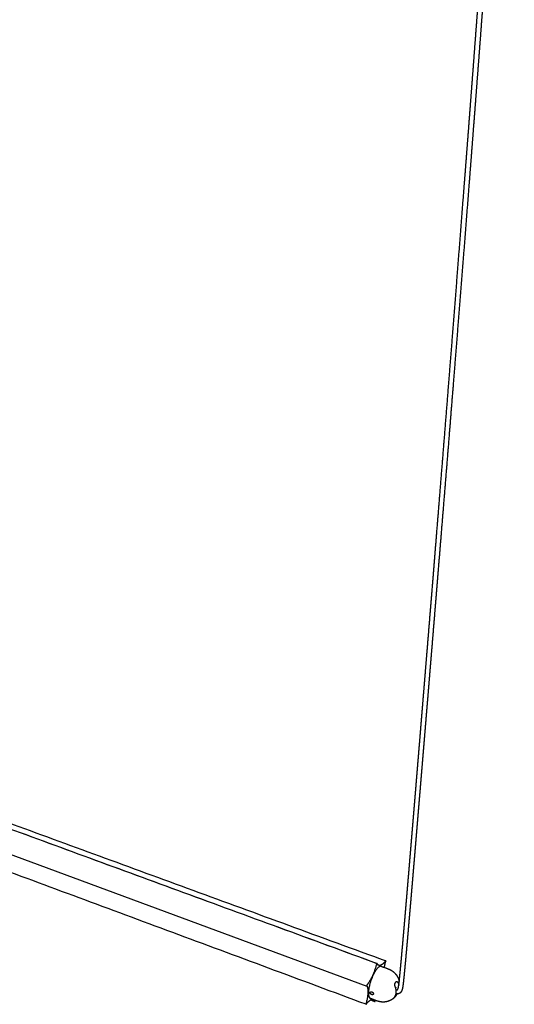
# Model space of a CAD drawing. Header units: millimetres. Extents: x 3513 to 4746, y 1100 to 3108.
# Tile 8 of 10: x 4575 to 4726, y 2511 to 2810. Entities that reach past the tile are written whole.
import ezdxf

# ---------------------------------------------------------------- set-up
doc = ezdxf.new("R2010")
doc.units = ezdxf.units.MM
doc.layers.add('Layer 01', color=7, linetype='Continuous')
doc.layers.add('Make2D$Visible$Curvas', color=7, linetype='Continuous')

msp = doc.modelspace()

# ---------------------------------------------------------------- linework, layer by layer
at = {"layer": 'Layer 01'}
msp.add_line((4458.6, 2598.6), (4680.8, 2516.62), dxfattribs=at)
at = {"layer": 'Make2D$Visible$Curvas', "color": 7, "lineweight": -3}
for points, weights, degree, knots in [([(4690.11, 2515.57), (4690.11, 2515.57), (4690.11, 2515.57), (4690.11, 2515.58), (4690.11, 2515.58), (4690.12, 2515.59), (4690.12, 2515.59), (4690.13, 2515.6), (4690.13, 2515.61), (4690.14, 2515.62), (4690.14, 2515.62), (4690.15, 2515.63), (4690.15, 2515.64), (4690.16, 2515.65), (4690.16, 2515.66), (4690.17, 2515.67), (4690.18, 2515.69), (4690.18, 2515.7), (4690.19, 2515.71), (4690.19, 2515.72), (4690.2, 2515.74), (4690.21, 2515.75), (4690.21, 2515.76), (4690.22, 2515.78), (4690.22, 2515.79), (4690.23, 2515.81), (4690.24, 2515.83), (4690.24, 2515.84), (4690.25, 2515.85), (4690.25, 2515.86), (4690.25, 2515.87), (4690.26, 2515.88), (4690.26, 2515.89), (4690.26, 2515.89), (4690.27, 2515.9), (4690.27, 2515.91), (4690.27, 2515.92), (4690.28, 2515.93), (4690.28, 2515.93), (4690.28, 2515.94), (4690.28, 2515.95), (4690.29, 2515.96), (4690.29, 2515.97), (4690.29, 2515.98), (4690.3, 2515.98), (4690.3, 2515.99), (4690.3, 2516.02), (4690.31, 2516.04), (4690.32, 2516.06), (4690.32, 2516.08), (4690.32, 2516.09), (4690.33, 2516.11), (4690.33, 2516.12), (4690.33, 2516.14), (4690.34, 2516.16), (4690.34, 2516.18), (4690.35, 2516.2), (4690.35, 2516.22), (4690.36, 2516.24), (4690.36, 2516.26), (4690.36, 2516.28), (4690.37, 2516.31), (4690.37, 2516.33), (4690.38, 2516.36), (4690.38, 2516.39), (4690.39, 2516.42), (4690.39, 2516.45), (4690.4, 2516.48), (4690.4, 2516.51), (4690.41, 2516.55), (4690.41, 2516.58), (4690.42, 2516.62), (4690.42, 2516.66), (4690.43, 2516.7), (4690.44, 2516.74), (4690.44, 2516.78), (4690.45, 2516.83), (4690.46, 2516.87), (4690.46, 2516.92), (4690.47, 2516.97), (4690.47, 2517.01), (4690.48, 2517.06), (4690.49, 2517.12), (4690.5, 2517.17), (4690.5, 2517.23), (4690.51, 2517.29), (4690.52, 2517.35), (4690.52, 2517.41), (4690.53, 2517.47), (4690.54, 2517.54), (4690.55, 2517.6), (4690.56, 2517.67), (4690.56, 2517.74), (4690.57, 2517.81), (4690.58, 2517.89), (4690.59, 2517.96), (4690.6, 2518.04), (4690.62, 2518.21), (4690.64, 2518.38), (4690.65, 2518.55), (4690.67, 2518.74), (4690.7, 2518.94), (4690.72, 2519.14), (4690.74, 2519.36), (4690.76, 2519.58), (4690.78, 2519.81), (4690.81, 2520.06), (4690.83, 2520.32), (4690.86, 2520.57), (4690.89, 2520.85), (4690.91, 2521.14), (4690.94, 2521.43), (4690.97, 2521.75), (4691, 2522.07), (4691.03, 2522.39), (4691.07, 2522.74), (4691.1, 2523.1), (4691.13, 2523.46), (4691.17, 2523.85), (4691.21, 2524.24), (4691.24, 2524.64), (4691.28, 2525.07), (4691.32, 2525.51), (4691.36, 2525.94), (4691.4, 2526.42), (4691.44, 2526.9), (4691.49, 2527.38), (4691.53, 2527.9), (4691.58, 2528.42), (4691.63, 2528.94), (4691.68, 2529.51), (4691.73, 2530.08), (4691.78, 2530.65), (4691.83, 2531.27), (4691.88, 2531.89), (4691.94, 2532.51), (4692, 2533.18), (4692.05, 2533.85), (4692.11, 2534.52), (4692.17, 2535.24), (4692.24, 2535.96), (4692.3, 2536.69), (4692.37, 2537.47), (4692.43, 2538.25), (4692.5, 2539.03), (4692.57, 2539.87), (4692.64, 2540.71), (4692.71, 2541.55), (4692.79, 2542.45), (4692.87, 2543.35), (4692.94, 2544.25), (4693.02, 2545.21), (4693.1, 2546.18), (4693.19, 2547.14), (4693.27, 2548.17), (4693.36, 2549.2), (4693.45, 2550.23), (4693.54, 2551.33), (4693.63, 2552.43), (4693.72, 2553.53), (4693.82, 2554.7), (4693.92, 2555.87), (4694.02, 2557.04), (4694.12, 2558.28), (4694.22, 2559.52), (4694.33, 2560.77), (4694.44, 2562.09), (4694.55, 2563.41), (4694.66, 2564.74), (4694.77, 2566.13), (4694.89, 2567.54), (4695.01, 2568.94), (4695.13, 2570.42), (4695.25, 2571.91), (4695.38, 2573.39), (4695.51, 2574.96), (4695.64, 2576.53), (4695.77, 2578.1), (4695.9, 2579.76), (4696.04, 2581.42), (4696.18, 2583.08), (4696.32, 2584.83), (4696.47, 2586.58), (4696.61, 2588.34), (4696.77, 2590.18), (4696.92, 2592.03), (4697.07, 2593.88), (4697.23, 2595.83), (4697.39, 2597.77), (4697.55, 2599.72), (4697.72, 2601.73), (4697.88, 2603.73), (4698.05, 2605.74), (4698.22, 2607.82), (4698.39, 2609.91), (4698.56, 2611.99), (4698.74, 2614.16), (4698.92, 2616.34), (4699.1, 2618.52), (4699.28, 2620.79), (4699.47, 2623.06), (4699.65, 2625.33), (4699.85, 2627.69), (4700.04, 2630.05), (4700.23, 2632.41), (4700.64, 2637.38), (4701.05, 2642.36), (4701.45, 2647.37), (4701.88, 2652.67), (4702.31, 2658), (4702.75, 2663.35), (4703.2, 2668.97), (4703.66, 2674.62), (4704.11, 2680.3), (4705.08, 2692.37), (4706.05, 2704.57), (4707.03, 2716.9), (4707.54, 2723.38), (4708.05, 2729.9), (4708.56, 2736.45), (4709.09, 2743.18), (4709.61, 2749.95), (4710.14, 2756.75), (4710.68, 2763.71), (4711.22, 2770.7), (4711.76, 2777.74), (4712.03, 2781.31), (4712.3, 2784.88), (4712.58, 2788.47), (4712.85, 2792.08), (4713.13, 2795.71), (4713.4, 2799.35), (4713.68, 2803.01), (4713.95, 2806.68), (4714.23, 2810.36), (4714.51, 2814.06), (4714.79, 2817.77), (4715.06, 2821.5), (4715.34, 2825.24), (4715.62, 2828.99), (4715.9, 2832.75), (4716.18, 2836.53), (4716.46, 2840.31), (4716.74, 2844.11), (4717.02, 2847.92), (4717.3, 2851.74), (4717.57, 2855.57), (4717.85, 2859.4), (4718.13, 2863.25), (4718.41, 2867.1), (4718.69, 2870.96), (4718.97, 2874.83), (4719.24, 2878.71), (4719.52, 2882.59), (4719.8, 2886.48), (4720.07, 2890.38), (4720.35, 2894.27), (4720.62, 2898.17), (4720.9, 2902.09), (4721.17, 2905.99), (4721.44, 2909.91), (4721.72, 2913.83), (4721.99, 2917.74), (4722.26, 2921.66), (4722.52, 2925.6), (4722.79, 2929.51), (4723.06, 2933.43), (4723.32, 2937.37), (4723.56, 2940.82), (4723.79, 2944.29), (4724.02, 2947.76)], [3323.19526252, 3323.1813677, 3323.16669317, 3323.15121827, 3323.11286602, 3323.07591145, 3323.03896129, 3323.00059519, 3322.96252667, 3322.92547741, 3322.88619017, 3322.84764205, 3322.80989789, 3322.77028505, 3322.73115374, 3322.69304076, 3322.65297505, 3322.61378223, 3322.57521801, 3322.53465324, 3322.4949076, 3322.45567478, 3322.41450095, 3322.37353483, 3322.33368625, 3322.29171227, 3322.25058314, 3322.20982478, 3322.18876521, 3322.1679233, 3322.14724831, 3322.12677482, 3322.10493116, 3322.08356488, 3322.06188276, 3322.04041136, 3322.01761342, 3321.99451149, 3321.97126974, 3321.94771611, 3321.92294205, 3321.89815041, 3321.87345064, 3321.84681224, 3321.82066485, 3321.79468211, 3321.7332838, 3321.67557256, 3321.61810231, 3321.58423927, 3321.55003961, 3321.51737205, 3321.48023534, 3321.44450899, 3321.40864212, 3321.36846909, 3321.32830564, 3321.28921218, 3321.24497271, 3321.20104825, 3321.15794503, 3321.10967375, 3321.0619297, 3321.01470845, 3320.9619211, 3320.90966179, 3320.85784037, 3320.8003133, 3320.74322685, 3320.68655411, 3320.62374149, 3320.56133945, 3320.49933409, 3320.43055552, 3320.36218315, 3320.2941432, 3320.21937646, 3320.14492831, 3320.07077104, 3319.98966497, 3319.90884797, 3319.82830115, 3319.74035004, 3319.65267037, 3319.5652264, 3319.47009719, 3319.37521817, 3319.28058445, 3319.17754571, 3319.07475176, 3318.97215637, 3318.86140422, 3318.7508302, 3318.6404284, 3318.52118466, 3318.40215579, 3318.28331962, 3318.01748476, 3317.75238032, 3317.48784918, 3317.18433756, 3316.88141964, 3316.57898571, 3316.23398943, 3315.88958045, 3315.5456455, 3315.15637457, 3314.76758318, 3314.37917321, 3313.94281942, 3313.50689021, 3313.07129933, 3312.58454908, 3312.09823291, 3311.61227414, 3311.07177646, 3310.5316419, 3309.99179631, 3309.3954168, 3308.79934833, 3308.20352948, 3307.54736333, 3306.89153444, 3306.23598342, 3305.51748111, 3304.79925609, 3304.08125583, 3303.29713281, 3302.51328563, 3301.72966573, 3300.87719087, 3300.02493707, 3299.17285989, 3298.2489564, 3297.32530997, 3296.40188055, 3295.40286898, 3294.40410359, 3293.40554644, 3292.3291993, 3291.25302331, 3290.17698407, 3289.02013841, 3287.86348727, 3286.70699889, 3285.46635724, 3284.22592066, 3282.98565966, 3281.65810389, 3280.33073404, 3279.00352266, 3277.58628223, 3276.16919773, 3274.75224374, 3273.24230742, 3271.73252665, 3270.22287779, 3268.61713402, 3267.01154076, 3265.40607597, 3263.70155754, 3261.99717612, 3260.29291113, 3258.48659177, 3256.68040756, 3254.87433927, 3252.96310482, 3251.05200671, 3249.14102694, 3247.12187374, 3245.10283846, 3243.0839042, 3240.95388651, 3238.82399435, 3236.69421191, 3234.45006058, 3232.20602686, 3229.96209581, 3227.60114079, 3225.24027837, 3222.87949462, 3220.39846128, 3217.91755283, 3215.43675589, 3212.832601, 3210.22851994, 3207.62450117, 3204.89468524, 3202.16496758, 3199.4353329, 3196.6368229, 3193.83842758, 3191.04016035, 3188.15181322, 3185.26354776, 3182.37538739, 3179.37284912, 3176.37044538, 3173.36819437, 3170.25631098, 3167.1445847, 3164.03303276, 3160.81656629, 3157.60029319, 3154.38423019, 3147.65603911, 3140.92878299, 3134.20258306, 3127.11323069, 3120.02503236, 3112.93810623, 3105.52607924, 3098.11544336, 3090.70632055, 3075.06345045, 3059.42734183, 3043.79913749, 3035.64860582, 3027.50020715, 3019.35411793, 3011.03397067, 3002.71626019, 2994.40119181, 2985.94970101, 2977.50087418, 2969.05495465, 2964.79280457, 2960.53142765, 2956.27085898, 2951.9899443, 2947.70981811, 2943.4305178, 2939.13647531, 2934.84322244, 2930.55080006, 2926.24779544, 2921.94571693, 2917.64460938, 2913.33704677, 2909.03041117, 2904.72475114, 2900.41837094, 2896.11292954, 2891.80848009, 2887.50755468, 2883.20765877, 2878.90885039, 2874.61820921, 2870.32864519, 2866.04022165, 2861.76466122, 2857.4902121, 2853.21694327, 2848.96139944, 2844.70705443, 2840.45398389, 2836.22278679, 2831.99283266, 2827.76420392, 2823.56281712, 2819.36271881, 2815.16399918, 2810.99666081, 2806.8307129, 2802.66625429, 2798.53793986, 2794.4110613, 2790.28572661, 2786.67248099, 2783.06042207, 2779.44963204], 3, [0, 0, 0, 0, 0.049969, 0.049969, 0.049969, 0.179854, 0.179854, 0.179854, 0.316506, 0.316506, 0.316506, 0.460861, 0.460861, 0.460861, 0.612759, 0.612759, 0.612759, 0.771712, 0.771712, 0.771712, 0.938871, 0.938871, 0.938871, 1.11539, 1.11539, 1.11539, 1.300014, 1.300014, 1.300014, 1.395561, 1.395561, 1.395561, 1.491814, 1.491814, 1.491814, 1.586518, 1.586518, 1.586518, 1.683602, 1.683602, 1.683602, 1.785959, 1.785959, 1.785959, 1.896098, 1.896098, 1.896098, 2.154323, 2.154323, 2.154323, 2.310058, 2.310058, 2.310058, 2.483471, 2.483471, 2.483471, 2.680447, 2.680447, 2.680447, 2.902662, 2.902662, 2.902662, 3.150716, 3.150716, 3.150716, 3.427579, 3.427579, 3.427579, 3.734579, 3.734579, 3.734579, 4.074445, 4.074445, 4.074445, 4.450912, 4.450912, 4.450912, 4.864308, 4.864308, 4.864308, 5.316319, 5.316319, 5.316319, 5.809734, 5.809734, 5.809734, 6.346298, 6.346298, 6.346298, 6.930246, 6.930246, 6.930246, 7.560582, 7.560582, 7.560582, 8.241313, 8.241313, 8.241313, 9.763592, 9.763592, 9.763592, 11.510025, 11.510025, 11.510025, 13.501956, 13.501956, 13.501956, 15.756117, 15.756117, 15.756117, 18.288563, 18.288563, 18.288563, 21.118238, 21.118238, 21.118238, 24.265205, 24.265205, 24.265205, 27.741832, 27.741832, 27.741832, 31.570531, 31.570531, 31.570531, 35.766741, 35.766741, 35.766741, 40.349377, 40.349377, 40.349377, 45.334772, 45.334772, 45.334772, 50.740443, 50.740443, 50.740443, 56.58825, 56.58825, 56.58825, 62.891651, 62.891651, 62.891651, 69.668635, 69.668635, 69.668635, 76.938635, 76.938635, 76.938635, 84.720131, 84.720131, 84.720131, 93.029459, 93.029459, 93.029459, 101.884128, 101.884128, 101.884128, 111.302438, 111.302438, 111.302438, 121.301865, 121.301865, 121.301865, 131.900114, 131.900114, 131.900114, 143.115458, 143.115458, 143.115458, 154.965655, 154.965655, 154.965655, 167.467854, 167.467854, 167.467854, 180.641347, 180.641347, 180.641347, 194.50192, 194.50192, 194.50192, 209.068471, 209.068471, 209.068471, 224.359362, 224.359362, 224.359362, 240.38908, 240.38908, 240.38908, 256.823061, 256.823061, 256.823061, 273.785978, 273.785978, 273.785978, 291.420776, 291.420776, 291.420776, 309.699579, 309.699579, 309.699579, 328.594747, 328.594747, 328.594747, 368.124474, 368.124474, 368.124474, 409.7884, 409.7884, 409.7884, 453.363661, 453.363661, 453.363661, 545.36412, 545.36412, 545.36412, 593.344897, 593.344897, 593.344897, 642.35083, 642.35083, 642.35083, 692.160891, 692.160891, 692.160891, 717.297017, 717.297017, 717.297017, 742.553046, 742.553046, 742.553046, 767.896348, 767.896348, 767.896348, 793.302091, 793.302091, 793.302091, 818.745645, 818.745645, 818.745645, 844.193615, 844.193615, 844.193615, 869.620881, 869.620881, 869.620881, 894.999753, 894.999753, 894.999753, 920.302563, 920.302563, 920.302563, 945.500421, 945.500421, 945.500421, 970.568601, 970.568601, 970.568601, 995.475396, 995.475396, 995.475396, 1020.19604, 1020.19604, 1020.19604, 1044.702065, 1044.702065, 1044.702065, 1066.166128, 1066.166128, 1066.166128, 1066.166128]), ([(4725.51, 2947.69), (4725.28, 2944.21), (4725.04, 2940.74), (4724.81, 2937.28), (4724.54, 2933.34), (4724.27, 2929.42), (4724, 2925.51), (4723.73, 2921.58), (4723.46, 2917.65), (4723.19, 2913.74), (4722.91, 2909.82), (4722.64, 2905.9), (4722.36, 2902), (4722.09, 2898.08), (4721.81, 2894.18), (4721.53, 2890.28), (4721.25, 2886.38), (4720.97, 2882.49), (4720.69, 2878.62), (4720.42, 2874.73), (4720.14, 2870.86), (4719.85, 2867.01), (4719.57, 2863.15), (4719.29, 2859.3), (4719.01, 2855.47), (4718.73, 2851.64), (4718.45, 2847.82), (4718.17, 2844.01), (4717.89, 2840.21), (4717.61, 2836.43), (4717.32, 2832.65), (4717.04, 2828.89), (4716.76, 2825.13), (4716.48, 2821.39), (4716.2, 2817.67), (4715.92, 2813.96), (4715.64, 2810.25), (4715.36, 2806.57), (4715.09, 2802.9), (4714.81, 2799.24), (4714.53, 2795.6), (4714.25, 2791.98), (4713.98, 2788.36), (4713.7, 2784.78), (4713.43, 2781.2), (4713.15, 2777.63), (4712.61, 2770.59), (4712.07, 2763.6), (4711.52, 2756.64), (4710.99, 2749.84), (4710.46, 2743.07), (4709.93, 2736.34), (4709.41, 2729.79), (4708.9, 2723.27), (4708.38, 2716.79), (4707.4, 2704.46), (4706.42, 2692.26), (4705.45, 2680.18), (4704.99, 2674.5), (4704.53, 2668.85), (4704.07, 2663.23), (4703.64, 2657.88), (4703.2, 2652.55), (4702.77, 2647.25), (4702.36, 2642.24), (4701.95, 2637.26), (4701.54, 2632.29), (4701.35, 2629.93), (4701.15, 2627.57), (4700.96, 2625.21), (4700.77, 2622.94), (4700.59, 2620.67), (4700.4, 2618.4), (4700.22, 2616.22), (4700.04, 2614.04), (4699.86, 2611.87), (4699.69, 2609.78), (4699.51, 2607.7), (4699.34, 2605.62), (4699.18, 2603.61), (4699.01, 2601.61), (4698.84, 2599.6), (4698.68, 2597.65), (4698.52, 2595.71), (4698.36, 2593.76), (4698.2, 2591.91), (4698.05, 2590.06), (4697.9, 2588.22), (4697.75, 2586.46), (4697.61, 2584.71), (4697.46, 2582.96), (4697.32, 2581.3), (4697.18, 2579.64), (4697.05, 2577.98), (4696.92, 2576.41), (4696.78, 2574.84), (4696.65, 2573.27), (4696.53, 2571.78), (4696.41, 2570.3), (4696.28, 2568.82), (4696.16, 2567.41), (4696.05, 2566.01), (4695.93, 2564.61), (4695.82, 2563.29), (4695.71, 2561.97), (4695.6, 2560.65), (4695.49, 2559.4), (4695.39, 2558.16), (4695.28, 2556.91), (4695.18, 2555.74), (4695.09, 2554.57), (4694.99, 2553.4), (4694.89, 2552.3), (4694.8, 2551.2), (4694.71, 2550.1), (4694.62, 2549.07), (4694.53, 2548.04), (4694.45, 2547.01), (4694.36, 2546.05), (4694.28, 2545.09), (4694.2, 2544.12), (4694.12, 2543.22), (4694.05, 2542.32), (4693.97, 2541.42), (4693.9, 2540.58), (4693.83, 2539.74), (4693.75, 2538.9), (4693.69, 2538.12), (4693.62, 2537.34), (4693.55, 2536.56), (4693.49, 2535.84), (4693.43, 2535.11), (4693.36, 2534.39), (4693.31, 2533.72), (4693.25, 2533.05), (4693.19, 2532.38), (4693.14, 2531.76), (4693.08, 2531.14), (4693.03, 2530.52), (4692.98, 2529.95), (4692.93, 2529.38), (4692.88, 2528.81), (4692.83, 2528.29), (4692.78, 2527.77), (4692.74, 2527.24), (4692.69, 2526.76), (4692.65, 2526.29), (4692.61, 2525.81), (4692.57, 2525.37), (4692.53, 2524.94), (4692.49, 2524.5), (4692.45, 2524.11), (4692.42, 2523.71), (4692.38, 2523.32), (4692.35, 2522.96), (4692.31, 2522.6), (4692.28, 2522.25), (4692.25, 2521.93), (4692.22, 2521.61), (4692.19, 2521.29), (4692.16, 2521), (4692.13, 2520.71), (4692.1, 2520.43), (4692.08, 2520.17), (4692.05, 2519.92), (4692.03, 2519.66), (4692, 2519.44), (4691.98, 2519.21), (4691.96, 2518.99), (4691.94, 2518.79), (4691.92, 2518.59), (4691.9, 2518.39), (4691.88, 2518.22), (4691.86, 2518.05), (4691.84, 2517.88), (4691.83, 2517.8), (4691.82, 2517.72), (4691.81, 2517.65), (4691.8, 2517.57), (4691.8, 2517.5), (4691.79, 2517.43), (4691.78, 2517.36), (4691.77, 2517.3), (4691.76, 2517.23), (4691.76, 2517.17), (4691.75, 2517.11), (4691.74, 2517.05), (4691.73, 2516.99), (4691.73, 2516.94), (4691.72, 2516.88), (4691.71, 2516.83), (4691.71, 2516.78), (4691.7, 2516.73), (4691.69, 2516.68), (4691.68, 2516.63), (4691.68, 2516.58), (4691.67, 2516.54), (4691.67, 2516.49), (4691.66, 2516.45), (4691.65, 2516.41), (4691.65, 2516.37), (4691.64, 2516.33), (4691.64, 2516.3), (4691.63, 2516.26), (4691.62, 2516.22), (4691.62, 2516.19), (4691.61, 2516.16), (4691.61, 2516.12), (4691.6, 2516.09), (4691.6, 2516.06), (4691.59, 2516.03), (4691.58, 2516), (4691.58, 2515.97), (4691.57, 2515.95), (4691.57, 2515.92), (4691.56, 2515.89), (4691.56, 2515.87), (4691.55, 2515.85), (4691.55, 2515.82), (4691.54, 2515.8), (4691.54, 2515.78), (4691.53, 2515.75), (4691.53, 2515.73), (4691.52, 2515.69), (4691.51, 2515.65), (4691.49, 2515.61), (4691.49, 2515.6), (4691.48, 2515.58), (4691.48, 2515.56), (4691.47, 2515.55), (4691.47, 2515.53), (4691.46, 2515.51), (4691.46, 2515.5), (4691.45, 2515.48), (4691.45, 2515.47), (4691.44, 2515.45), (4691.44, 2515.44), (4691.43, 2515.43), (4691.43, 2515.42), (4691.42, 2515.4), (4691.42, 2515.39), (4691.41, 2515.38), (4691.41, 2515.37), (4691.4, 2515.36), (4691.39, 2515.33), (4691.38, 2515.31), (4691.37, 2515.29), (4691.36, 2515.26), (4691.35, 2515.24), (4691.34, 2515.22), (4691.33, 2515.19), (4691.32, 2515.17), (4691.31, 2515.15), (4691.3, 2515.12), (4691.29, 2515.1), (4691.28, 2515.08), (4691.27, 2515.06), (4691.25, 2515.03), (4691.24, 2515.01), (4691.23, 2514.99), (4691.22, 2514.96), (4691.2, 2514.94), (4691.19, 2514.92), (4691.17, 2514.9), (4691.16, 2514.87), (4691.15, 2514.85), (4691.13, 2514.83), (4691.11, 2514.81), (4691.11, 2514.8), (4691.1, 2514.79), (4691.1, 2514.78)], [2779.16625746, 2782.78256104, 2786.40014503, 2790.0189271, 2794.14433341, 2798.27129232, 2802.39969614, 2806.56421685, 2810.7302349, 2814.89765168, 2819.09642482, 2823.29658386, 2827.49803904, 2831.72671343, 2835.95672001, 2840.18797643, 2844.44108548, 2848.69547507, 2852.95106999, 2857.22437084, 2861.49885767, 2865.77446166, 2870.06291126, 2874.35250656, 2878.64318447, 2882.94201352, 2887.24193494, 2891.54289087, 2895.84735608, 2900.15281761, 2904.45922264, 2908.76489392, 2913.071545, 2917.37912726, 2921.68024197, 2925.98233144, 2930.28535106, 2934.57777693, 2938.87103679, 2943.16508997, 2947.44439037, 2951.72452001, 2956.00544149, 2960.26600716, 2964.52738416, 2968.78953767, 2977.23543812, 2985.68425648, 2994.13575001, 3002.450791, 3010.76848339, 3019.08862256, 3027.23467767, 3035.38305081, 3043.5335661, 3059.16167402, 3074.79771565, 3090.44055119, 3097.84962861, 3105.26022723, 3112.67222556, 3119.75910469, 3126.84726523, 3133.93658941, 3140.66274196, 3147.38996175, 3154.11812799, 3157.33417053, 3160.55042665, 3163.76687967, 3166.87841206, 3169.99012266, 3173.10199429, 3176.10422669, 3179.10661616, 3182.1091446, 3184.99728707, 3187.8855407, 3190.77388217, 3193.57213528, 3196.37051994, 3199.16902274, 3201.89865188, 3204.62835951, 3207.3581609, 3209.96217143, 3212.56624051, 3215.17037957, 3217.65116771, 3220.1320628, 3222.61307821, 3224.97385189, 3227.33469921, 3229.69563409, 3231.93955382, 3234.1835706, 3236.42769926, 3238.55746894, 3240.68734199, 3242.81733419, 3244.83625412, 3246.85526792, 3248.8743924, 3250.78535607, 3252.69642998, 3254.60763209, 3256.41368231, 3258.21983926, 3260.02612212, 3261.73036683, 3263.43471753, 3265.13919473, 3266.74463677, 3268.35019537, 3269.9558925, 3271.46551582, 3272.97525742, 3274.48514089, 3275.90206623, 3277.31910641, 3278.73628679, 3280.06346597, 3281.39078566, 3282.71827307, 3283.9584979, 3285.19887745, 3286.43944112, 3287.59588884, 3288.75247508, 3289.90923159, 3290.98522512, 3292.06132689, 3293.13757149, 3294.13607698, 3295.13475805, 3296.13365149, 3297.05702269, 3297.98057147, 3298.90433866, 3299.75635027, 3300.60849205, 3301.46080819, 3302.24435359, 3303.0280715, 3303.81200961, 3304.52992582, 3305.24799967, 3305.96628469, 3306.62173992, 3307.27739455, 3307.93330492, 3308.52901552, 3309.12487567, 3309.72095162, 3310.26067386, 3310.800568, 3311.34070167, 3311.8265193, 3312.3125457, 3312.79885979, 3313.23429131, 3313.66987551, 3314.10569966, 3314.49392779, 3314.88230374, 3315.27092384, 3315.61465024, 3315.95855993, 3316.30275537, 3316.60495578, 3316.90724664, 3317.20976043, 3317.47402982, 3317.73837978, 3318.00293386, 3318.12148418, 3318.24006874, 3318.35870547, 3318.46877954, 3318.57883432, 3318.68890427, 3318.79113819, 3318.89338708, 3318.99564877, 3319.08988057, 3319.18410484, 3319.27836326, 3319.36536797, 3319.45233827, 3319.53928994, 3319.61934078, 3319.69933646, 3319.77931287, 3319.85292614, 3319.92644409, 3319.99990192, 3320.06732012, 3320.13467257, 3320.20195374, 3320.26326712, 3320.32445735, 3320.38558717, 3320.44150344, 3320.49721791, 3320.55279579, 3320.60374267, 3320.65449039, 3320.70505253, 3320.75129323, 3320.79723482, 3320.84300078, 3320.88507389, 3320.92681131, 3320.96824434, 3321.00610888, 3321.0437843, 3321.08116761, 3321.11545816, 3321.14845098, 3321.18210694, 3321.21314022, 3321.24460795, 3321.27506458, 3321.32927997, 3321.38110608, 3321.43365971, 3321.45707239, 3321.48036364, 3321.50350058, 3321.52521499, 3321.54720051, 3321.56917767, 3321.58957638, 3321.61057291, 3321.63166228, 3321.6510604, 3321.67133782, 3321.69211801, 3321.71173373, 3321.73115081, 3321.75179183, 3321.7718651, 3321.79176848, 3321.81150758, 3321.85071277, 3321.88929448, 3321.92786864, 3321.96601757, 3322.00408731, 3322.04153025, 3322.07860548, 3322.11506944, 3322.15149827, 3322.18772485, 3322.22323241, 3322.25864827, 3322.29410688, 3322.32926928, 3322.36395274, 3322.39869576, 3322.43284445, 3322.46671094, 3322.50048481, 3322.53420993, 3322.56741651, 3322.60083928, 3322.63265644, 3322.6651605, 3322.67740964, 3322.6893212, 3322.70082258], 3, [163.515375, 163.515375, 163.515375, 163.515375, 185.013873, 185.013873, 185.013873, 209.522111, 209.522111, 209.522111, 234.24484, 234.24484, 234.24484, 259.153606, 259.153606, 259.153606, 284.223648, 284.223648, 284.223648, 309.423268, 309.423268, 309.423268, 334.727748, 334.727748, 334.727748, 360.108204, 360.108204, 360.108204, 385.536974, 385.536974, 385.536974, 410.986373, 410.986373, 410.986373, 436.431286, 436.431286, 436.431286, 461.838322, 461.838322, 461.838322, 487.182854, 487.182854, 487.182854, 512.440055, 512.440055, 512.440055, 537.577297, 537.577297, 537.577297, 587.389435, 587.389435, 587.389435, 636.397253, 636.397253, 636.397253, 684.379738, 684.379738, 684.379738, 776.383126, 776.383126, 776.383126, 819.95962, 819.95962, 819.95962, 861.624625, 861.624625, 861.624625, 901.155272, 901.155272, 901.155272, 920.050837, 920.050837, 920.050837, 938.32999, 938.32999, 938.32999, 955.965092, 955.965092, 955.965092, 972.928259, 972.928259, 972.928259, 989.362437, 989.362437, 989.362437, 1005.392357, 1005.392357, 1005.392357, 1020.683468, 1020.683468, 1020.683468, 1035.250259, 1035.250259, 1035.250259, 1049.111095, 1049.111095, 1049.111095, 1062.284877, 1062.284877, 1062.284877, 1074.787393, 1074.787393, 1074.787393, 1086.637939, 1086.637939, 1086.637939, 1097.853668, 1097.853668, 1097.853668, 1108.452343, 1108.452343, 1108.452343, 1118.452241, 1118.452241, 1118.452241, 1127.871074, 1127.871074, 1127.871074, 1136.726325, 1136.726325, 1136.726325, 1145.036302, 1145.036302, 1145.036302, 1152.818525, 1152.818525, 1152.818525, 1160.08934, 1160.08934, 1160.08934, 1166.867242, 1166.867242, 1166.867242, 1173.171679, 1173.171679, 1173.171679, 1179.020662, 1179.020662, 1179.020662, 1184.427669, 1184.427669, 1184.427669, 1189.414593, 1189.414593, 1189.414593, 1193.998986, 1193.998986, 1193.998986, 1198.197222, 1198.197222, 1198.197222, 1202.028273, 1202.028273, 1202.028273, 1205.507643, 1205.507643, 1205.507643, 1208.657834, 1208.657834, 1208.657834, 1211.491319, 1211.491319, 1211.491319, 1214.028304, 1214.028304, 1214.028304, 1216.287918, 1216.287918, 1216.287918, 1218.286453, 1218.286453, 1218.286453, 1220.040957, 1220.040957, 1220.040957, 1221.573221, 1221.573221, 1221.573221, 1222.259822, 1222.259822, 1222.259822, 1222.896732, 1222.896732, 1222.896732, 1223.488086, 1223.488086, 1223.488086, 1224.032969, 1224.032969, 1224.032969, 1224.535789, 1224.535789, 1224.535789, 1224.998452, 1224.998452, 1224.998452, 1225.423964, 1225.423964, 1225.423964, 1225.814233, 1225.814233, 1225.814233, 1226.169767, 1226.169767, 1226.169767, 1226.494637, 1226.494637, 1226.494637, 1226.791938, 1226.791938, 1226.791938, 1227.063283, 1227.063283, 1227.063283, 1227.312073, 1227.312073, 1227.312073, 1227.53899, 1227.53899, 1227.53899, 1227.74564, 1227.74564, 1227.74564, 1227.938563, 1227.938563, 1227.938563, 1228.278053, 1228.278053, 1228.278053, 1228.430219, 1228.430219, 1228.430219, 1228.572965, 1228.572965, 1228.572965, 1228.70569, 1228.70569, 1228.70569, 1228.827936, 1228.827936, 1228.827936, 1228.941918, 1228.941918, 1228.941918, 1229.053683, 1229.053683, 1229.053683, 1229.275126, 1229.275126, 1229.275126, 1229.494924, 1229.494924, 1229.494924, 1229.711814, 1229.711814, 1229.711814, 1229.927538, 1229.927538, 1229.927538, 1230.143969, 1230.143969, 1230.143969, 1230.360508, 1230.360508, 1230.360508, 1230.576831, 1230.576831, 1230.576831, 1230.793417, 1230.793417, 1230.793417, 1230.872805, 1230.872805, 1230.872805, 1230.872805]), ([(4685.2, 2522.59), (4684.21, 2522.95), (4682.8, 2520.17), (4681.38, 2517.38), (4681.26, 2514.8)], [3332.37232628, 2781.87916715, 3321.99394812, 2775.73026191, 3322.08536783], 2, [9.450359, 9.450359, 9.450359, 22.789337, 22.789337, 36.128316, 36.128316, 36.128316]), ([(4683.85, 2523.51), (4683.82, 2523.52), (4683.77, 2523.45), (4683.72, 2523.37), (4683.7, 2523.27)], [3322.5472504, 2993.04724753, 3322.17214073, 2992.75759076, 3322.02535423], 2, [-0.8979742, -0.8979742, -0.8979742, -0.4489871, -0.4489871, 0, 0, 0]), ([(4687.3, 2521.82), (4687.53, 2521.74), (4687.76, 2521.63), (4687.98, 2521.51), (4688.52, 2521.22), (4689, 2520.83), (4689.41, 2520.37), (4689.48, 2520.29), (4689.55, 2520.21), (4689.61, 2520.13), (4689.78, 2519.91), (4689.93, 2519.68), (4690.21, 2519.18), (4690.33, 2518.91), (4690.43, 2518.62), (4690.5, 2518.43), (4690.55, 2518.24), (4690.6, 2518.05)], [3330.0990096, 3330.02485739, 3329.94472756, 3329.85925907, 3329.65098115, 3329.41335517, 3329.15751993, 3329.11458082, 3329.07119919, 3329.02743346, 3328.91143326, 3328.79297856, 3328.54251084, 3328.41070495, 3328.27924444, 3328.19132009, 3328.1039131, 3328.0174491], 3, [0, 0, 0, 0, 1.684079, 1.684079, 1.684079, 5.798188, 5.798188, 5.798188, 6.487051, 6.487051, 6.487051, 8.313698, 8.313698, 10.306273, 10.306273, 10.306273, 11.642834, 11.642834, 11.642834, 11.642834]), ([(4680.86, 2517.07), (4680.8, 2517), (4680.77, 2516.87), (4680.74, 2516.75), (4680.76, 2516.7)], [3315.70475983, 2871.29705346, 3315.5050003, 2871.32605981, 3315.7550003], 2, [-1.047198, -1.047198, -1.047198, -0.523599, -0.523599, 0, 0, 0]), ([(4689.37, 2516.43), (4689.35, 2516.48), (4689.34, 2516.53), (4689.31, 2516.63), (4689.3, 2516.69), (4689.28, 2516.8), (4689.27, 2516.85), (4689.26, 2516.96), (4689.26, 2517.02), (4689.27, 2517.19), (4689.29, 2517.3), (4689.33, 2517.45), (4689.35, 2517.49), (4689.39, 2517.58), (4689.41, 2517.61), (4689.44, 2517.65)], [3319.99672592, 3319.96139906, 3319.93436669, 3319.89660736, 3319.88593118, 3319.8821445, 3319.88881852, 3319.91999553, 3319.94472405, 3320.04443021, 3320.14738688, 3320.34696038, 3320.42210724, 3320.58199709, 3320.66733602, 3320.75839089], 3, [0, 0, 0, 0, 0.37557, 0.37557, 0.75114, 0.75114, 1.12671, 1.12671, 1.502279, 1.502279, 2.253419, 2.253419, 2.628989, 2.628989, 3.004559, 3.004559, 3.004559, 3.004559]), ([(4689.62, 2517.88), (4689.64, 2517.91), (4689.66, 2517.93), (4689.7, 2517.96), (4689.7, 2517.96), (4689.71, 2517.96)], [3321.43339089, 3321.53147205, 3321.63320806, 3321.75529525, 3321.77624921, 3321.79720855], 3, [0, 0, 0, 0, 0.3758382, 0.3758382, 0.4536865, 0.4536865, 0.4536865, 0.4536865]), ([(4689.71, 2517.96), (4689.73, 2517.98), (4689.75, 2517.99), (4689.8, 2518), (4689.83, 2518), (4689.89, 2517.99), (4689.92, 2517.99), (4690.01, 2517.94), (4690.07, 2517.89), (4690.17, 2517.76), (4690.21, 2517.67), (4690.25, 2517.58)], [3321.79720855, 3321.8774373, 3321.95774481, 3322.1395705, 3322.23959601, 3322.4305034, 3322.52248242, 3322.7883092, 3322.94127967, 3323.2009973, 3323.3009528, 3323.37172592], 3, [0.453687, 0.453687, 0.453687, 0.453687, 0.751676, 0.751676, 1.127515, 1.127515, 1.503353, 1.503353, 2.255029, 2.255029, 3.006706, 3.006706, 3.006706, 3.006706]), ([(4681.76, 2514.61), (4681.76, 2514.64), (4681.77, 2514.67), (4681.78, 2514.72), (4681.79, 2514.74), (4681.81, 2514.77), (4681.82, 2514.78), (4681.82, 2514.78)], [3321.54410195, 3321.50329626, 3321.45897704, 3321.36752781, 3321.32019442, 3321.25643694, 3321.24165788, 3321.22680685], 3, [0, 0, 0, 0, 0.2469029, 0.2469029, 0.4938059, 0.4938059, 0.5677607, 0.5677607, 0.5677607, 0.5677607]), ([(4682.7, 2514.08), (4682.68, 2514.05), (4682.64, 2514.02), (4682.56, 2513.98), (4682.5, 2513.97), (4682.38, 2513.98), (4682.32, 2513.99), (4682.18, 2514.04), (4682.12, 2514.07), (4682, 2514.16), (4681.94, 2514.21), (4681.85, 2514.32), (4681.81, 2514.38), (4681.77, 2514.49), (4681.76, 2514.56), (4681.76, 2514.61)], [3320.79744044, 3320.89107346, 3320.99053584, 3321.20232202, 3321.31537271, 3321.51863694, 3321.60787823, 3321.75081054, 3321.80191138, 3321.86055484, 3321.86740175, 3321.83849535, 3321.80241992, 3321.69653273, 3321.62569407, 3321.54410195], 3, [0.565964, 0.565964, 0.565964, 0.565964, 0.988786, 0.988786, 1.483179, 1.483179, 1.977572, 1.977572, 2.471965, 2.471965, 2.966358, 2.966358, 3.460751, 3.460751, 3.955144, 3.955144, 3.955144, 3.955144]), ([(4681.82, 2514.78), (4681.85, 2514.82), (4681.88, 2514.85), (4681.98, 2514.89), (4682.03, 2514.91), (4682.13, 2514.91), (4682.16, 2514.91), (4682.23, 2514.89), (4682.26, 2514.88), (4682.36, 2514.85), (4682.42, 2514.81), (4682.54, 2514.72), (4682.59, 2514.67), (4682.67, 2514.55), (4682.71, 2514.49), (4682.75, 2514.36), (4682.76, 2514.3), (4682.76, 2514.24)], [3321.22680685, 3321.14249566, 3321.05586509, 3320.86690592, 3320.76812396, 3320.62988657, 3320.58619791, 3320.50335096, 3320.4640611, 3320.35810149, 3320.30047415, 3320.22312604, 3320.20263757, 3320.20470894, 3320.22714062, 3320.31467299, 3320.37891409, 3320.4615702], 3, [0.567761, 0.567761, 0.567761, 0.567761, 0.987612, 0.987612, 1.481418, 1.481418, 1.728321, 1.728321, 1.975223, 1.975223, 2.469029, 2.469029, 2.962835, 2.962835, 3.456641, 3.456641, 3.950447, 3.950447, 3.950447, 3.950447]), ([(4682.76, 2514.24), (4682.75, 2514.19), (4682.74, 2514.14), (4682.71, 2514.09), (4682.7, 2514.08), (4682.7, 2514.08)], [3320.4615702, 3320.54420679, 3320.64351296, 3320.76590902, 3320.78159122, 3320.79744044], 3, [0, 0, 0, 0, 0.494393, 0.494393, 0.565964, 0.565964, 0.565964, 0.565964]), ([(4689.07, 2513.08), (4689.07, 2513.08), (4689.07, 2513.07), (4689.06, 2513.07), (4689.06, 2513.07), (4689.06, 2513.08), (4689.08, 2513.1), (4689.13, 2513.18), (4689.16, 2513.23), (4689.21, 2513.3)], [3326.25413641, 3326.23126903, 3326.20841149, 3326.06430035, 3325.94282467, 3325.57792561, 3325.34923633, 3324.92313547, 3324.7369018, 3324.57753749], 3, [1.05681, 1.05681, 1.05681, 1.05681, 1.127515, 1.127515, 1.503353, 1.503353, 2.255029, 2.255029, 3.006706, 3.006706, 3.006706, 3.006706]), ([(4689.94, 2514.23), (4689.94, 2514.23), (4689.93, 2514.23), (4689.9, 2514.18), (4689.87, 2514.14), (4689.81, 2514.06), (4689.78, 2514.01), (4689.68, 2513.88), (4689.62, 2513.79), (4689.52, 2513.66), (4689.49, 2513.61), (4689.44, 2513.54), (4689.41, 2513.5), (4689.39, 2513.46)], [3328.31431088, 3328.31750184, 3328.3206394, 3328.3668109, 3328.39970633, 3328.4441256, 3328.45537293, 3328.45349616, 3328.40432152, 3328.25731802, 3328.1952617, 3328.05081545, 3327.96809497, 3327.87418559], 3, [0.724264, 0.724264, 0.724264, 0.724264, 0.75114, 0.75114, 1.12671, 1.12671, 1.502279, 1.502279, 2.253419, 2.253419, 2.628989, 2.628989, 3.004559, 3.004559, 3.004559, 3.004559]), ([(4691.1, 2514.78), (4691.09, 2514.77), (4691.07, 2514.76), (4691.06, 2514.74), (4691.04, 2514.72), (4691.03, 2514.7), (4691.01, 2514.68), (4690.99, 2514.66), (4690.97, 2514.64), (4690.95, 2514.62), (4690.93, 2514.6), (4690.9, 2514.58), (4690.88, 2514.56), (4690.86, 2514.54), (4690.84, 2514.52), (4690.81, 2514.5), (4690.79, 2514.49), (4690.76, 2514.47), (4690.74, 2514.45), (4690.71, 2514.44), (4690.69, 2514.42), (4690.66, 2514.41), (4690.63, 2514.39), (4690.61, 2514.38), (4690.58, 2514.37), (4690.56, 2514.36), (4690.53, 2514.35), (4690.51, 2514.34), (4690.5, 2514.34), (4690.5, 2514.33), (4690.5, 2514.33), (4690.47, 2514.32), (4690.44, 2514.31), (4690.41, 2514.3), (4690.38, 2514.29), (4690.35, 2514.29), (4690.32, 2514.28), (4690.29, 2514.27), (4690.26, 2514.27), (4690.23, 2514.26), (4690.2, 2514.25), (4690.17, 2514.25), (4690.14, 2514.25), (4690.11, 2514.24), (4690.08, 2514.24), (4690.05, 2514.24), (4690.02, 2514.24), (4689.99, 2514.23), (4689.96, 2514.23), (4689.93, 2514.23), (4689.9, 2514.23), (4689.87, 2514.23), (4689.84, 2514.23), (4689.81, 2514.24), (4689.77, 2514.24), (4689.74, 2514.24), (4689.71, 2514.24), (4689.68, 2514.24), (4689.66, 2514.25), (4689.64, 2514.25), (4689.62, 2514.25)], [3322.70082258, 3322.72196234, 3322.74315342, 3322.76378781, 3322.79624393, 3322.82750305, 3322.85956559, 3322.89181039, 3322.92420359, 3322.95574678, 3322.98750713, 3323.01914827, 3323.05104745, 3323.08332404, 3323.1145522, 3323.14632997, 3323.17835121, 3323.21214795, 3323.24436681, 3323.27664072, 3323.30817659, 3323.3409641, 3323.37362423, 3323.40685302, 3323.43974882, 3323.46758524, 3323.49560079, 3323.52381108, 3323.52917379, 3323.53442634, 3323.53956734, 3323.57293642, 3323.60739629, 3323.6414441, 3323.6753381, 3323.7089888, 3323.74355963, 3323.77808922, 3323.8131828, 3323.8481239, 3323.8830991, 3323.91874716, 3323.95432226, 3323.98978741, 3324.02535496, 3324.06137949, 3324.0975936, 3324.1335041, 3324.16982155, 3324.20634813, 3324.24412301, 3324.28099815, 3324.317964, 3324.35387627, 3324.39108388, 3324.42891761, 3324.4666696, 3324.5042353, 3324.52876013, 3324.55364606, 3324.5784587], 3, [0, 0, 0, 0, 0.14145, 0.14145, 0.14145, 0.362633, 0.362633, 0.362633, 0.586335, 0.586335, 0.586335, 0.811019, 0.811019, 0.811019, 1.037957, 1.037957, 1.037957, 1.26861, 1.26861, 1.26861, 1.497406, 1.497406, 1.497406, 1.726528, 1.726528, 1.726528, 1.920086, 1.920086, 1.920086, 1.95608, 1.95608, 1.95608, 2.185168, 2.185168, 2.185168, 2.41201, 2.41201, 2.41201, 2.639443, 2.639443, 2.639443, 2.867127, 2.867127, 2.867127, 3.093554, 3.093554, 3.093554, 3.320984, 3.320984, 3.320984, 3.551312, 3.551312, 3.551312, 3.779604, 3.779604, 3.779604, 4.013191, 4.013191, 4.013191, 4.166346, 4.166346, 4.166346, 4.166346]), ([(4689.63, 2515.52), (4689.64, 2515.52), (4689.65, 2515.52), (4689.66, 2515.52), (4689.68, 2515.52), (4689.7, 2515.51), (4689.72, 2515.51), (4689.74, 2515.51), (4689.76, 2515.51), (4689.78, 2515.5), (4689.79, 2515.5), (4689.81, 2515.5), (4689.83, 2515.5), (4689.84, 2515.5), (4689.86, 2515.5), (4689.87, 2515.5), (4689.89, 2515.5), (4689.9, 2515.5), (4689.91, 2515.5), (4689.93, 2515.5), (4689.94, 2515.5), (4689.95, 2515.5), (4689.96, 2515.5), (4689.97, 2515.5), (4689.98, 2515.5), (4689.99, 2515.5), (4689.99, 2515.5), (4690, 2515.51), (4690.01, 2515.51), (4690.01, 2515.51), (4690.02, 2515.51), (4690.02, 2515.51), (4690.03, 2515.51), (4690.03, 2515.51), (4690.04, 2515.52), (4690.04, 2515.52), (4690.04, 2515.52), (4690.05, 2515.52), (4690.05, 2515.52), (4690.05, 2515.52), (4690.05, 2515.52), (4690.05, 2515.52), (4690.05, 2515.52), (4690.06, 2515.52), (4690.06, 2515.52), (4690.06, 2515.52), (4690.06, 2515.53), (4690.06, 2515.53), (4690.06, 2515.53), (4690.07, 2515.53), (4690.07, 2515.53), (4690.07, 2515.53), (4690.07, 2515.53), (4690.07, 2515.53), (4690.07, 2515.53), (4690.08, 2515.54), (4690.08, 2515.54), (4690.08, 2515.54), (4690.08, 2515.54), (4690.09, 2515.55), (4690.09, 2515.55), (4690.09, 2515.55), (4690.1, 2515.56), (4690.1, 2515.56), (4690.1, 2515.56), (4690.1, 2515.57), (4690.11, 2515.57)], [3325.2629217, 3325.24771967, 3325.23241386, 3325.21706111, 3325.18167179, 3325.14620481, 3325.10921203, 3325.07462183, 3325.03829942, 3325.00190011, 3324.96786483, 3324.93301972, 3324.89750344, 3324.86427029, 3324.83078599, 3324.79572025, 3324.76301533, 3324.72863242, 3324.69413319, 3324.66139255, 3324.62824515, 3324.59401407, 3324.56181694, 3324.52896678, 3324.49521328, 3324.46293692, 3324.42996376, 3324.39639751, 3324.36409822, 3324.33140108, 3324.29818148, 3324.26571978, 3324.23324396, 3324.20006937, 3324.16729656, 3324.13443219, 3324.10119021, 3324.0971971, 3324.0928057, 3324.08801497, 3324.05907009, 3324.03016667, 3324.00105847, 3323.9675257, 3323.93414639, 3323.90053467, 3323.86720063, 3323.83131268, 3323.79796278, 3323.76302137, 3323.72829483, 3323.69355662, 3323.6581444, 3323.62303218, 3323.58795198, 3323.55208145, 3323.51678794, 3323.48126828, 3323.44483814, 3323.40858846, 3323.37291784, 3323.33547679, 3323.29931754, 3323.26272257, 3323.24004919, 3323.21743168, 3323.19526252], 3, [3.678086, 3.678086, 3.678086, 3.678086, 3.753103, 3.753103, 3.753103, 3.923618, 3.923618, 3.923618, 4.086341, 4.086341, 4.086341, 4.236982, 4.236982, 4.236982, 4.376478, 4.376478, 4.376478, 4.509392, 4.509392, 4.509392, 4.633495, 4.633495, 4.633495, 4.750548, 4.750548, 4.750548, 4.862792, 4.862792, 4.862792, 4.970616, 4.970616, 4.970616, 5.075463, 5.075463, 5.075463, 5.179444, 5.179444, 5.179444, 5.193187, 5.193187, 5.193187, 5.283507, 5.283507, 5.283507, 5.387531, 5.387531, 5.387531, 5.49337, 5.49337, 5.49337, 5.601465, 5.601465, 5.601465, 5.711211, 5.711211, 5.711211, 5.823234, 5.823234, 5.823234, 5.938949, 5.938949, 5.938949, 6.058908, 6.058908, 6.058908, 6.134311, 6.134311, 6.134311, 6.134311]), ([(4683.16, 2511.91), (4683.19, 2511.9), (4683.24, 2511.98), (4683.29, 2512.05), (4683.32, 2512.15)], [3338.72006228, 3005.20903297, 3339.0973082, 3005.50086065, 3339.24538136], 2, [-0.9018236, -0.9018236, -0.9018236, -0.4509118, -0.4509118, 0, 0, 0]), ([(4689.07, 2513.08), (4688.99, 2513), (4688.9, 2512.93), (4688.51, 2512.61), (4688.17, 2512.4), (4687.81, 2512.23), (4687.71, 2512.19), (4687.61, 2512.15), (4687.51, 2512.11), (4686.89, 2511.86), (4686.21, 2511.75), (4685.54, 2511.77), (4685.29, 2511.77), (4685.04, 2511.8), (4684.49, 2511.9), (4684.21, 2511.98), (4683.93, 2512.08)], [3326.25413073, 3326.23701586, 3326.22146327, 3326.158571, 3326.12954468, 3326.12104953, 3326.11874486, 3326.11795443, 3326.11867853, 3326.12322817, 3326.18750809, 3326.30760792, 3326.35237609, 3326.40469456, 3326.53414231, 3326.61377533, 3326.7021547], 3, [2.001425, 2.001425, 2.001425, 2.001425, 2.765451, 2.765451, 5.443904, 5.443904, 5.443904, 6.169988, 6.169988, 6.169988, 10.743392, 10.743392, 10.743392, 12.443361, 12.443361, 14.444839, 14.444839, 14.444839, 14.444839]), ([(4689.21, 2513.23), (4689.19, 2513.2), (4689.16, 2513.18), (4689.13, 2513.13), (4689.11, 2513.12), (4689.09, 2513.09), (4689.08, 2513.08), (4689.07, 2513.08)], [3327.19918559, 3327.10396605, 3326.99949917, 3326.78157591, 3326.66748859, 3326.4516915, 3326.35282231, 3326.25413641], 3, [0, 0, 0, 0, 0.375838, 0.375838, 0.751676, 0.751676, 1.05681, 1.05681, 1.05681, 1.05681])]:
    msp.add_rational_spline(points, weights, degree=degree, knots=knots, dxfattribs=at)
for points, weights, degree in [([(4461.82, 2604.84), (4683.85, 2523.51)], [3058.75803039, 2836.92388051], 1), ([(4683.91, 2523.41), (4461.91, 2604.74)], [3323.05764551, 3582.86526664], 1), ([(4465.17, 2605.22), (4686.49, 2524.28)], [3071.35697631, 2849.51816889], 1), ([(4680.51, 2511.09), (4458.82, 2593.29)], [2837.79212427, 3059.59458675], 1), ([(4683.64, 2523.07), (4682.67, 2519.39), (4680.96, 2517.19)], [3322.05283604, 2877.41724399, 3316.06005025], 2), ([(4683.7, 2523.27), (4683.64, 2523.07)], [3322.02535423, 3322.05283604], 1), ([(4684.4, 2522.91), (4683.67, 2523.18)], [2840.61255386, 2841.28312903], 1), ([(4683.87, 2523.49), (4683.86, 2523.5), (4683.85, 2523.51)], [3322.67487328, 3285.68939085, 3322.5472504], 2), ([(4683.91, 2523.41), (4683.87, 2523.49)], [3323.05764551, 3322.67487328], 1), ([(4684.4, 2522.91), (4684.1, 2523.02), (4683.91, 2523.41)], [3326.88291307, 3287.99160236, 3323.05764551], 2), ([(4686.33, 2524.12), (4685.18, 2522.63), (4684.4, 2522.91)], [3336.5504313, 3101.17661524, 3326.88291307], 2), ([(4685.2, 2522.59), (4687.3, 2521.82)], [2845.29862888, 2843.35758982], 1), ([(4686.09, 2522.27), (4686.22, 2523.05), (4686.44, 2523.89)], [3281.44747487, 3280.6789375, 3337.63296306], 2), ([(4686.42, 2524.24), (4686.33, 2524.12)], [3336.90572172, 3336.5504313], 1), ([(4686.49, 2524.28), (4686.46, 2524.28), (4686.42, 2524.24)], [3337.22735635, 3106.60384334, 3336.90572172], 2), ([(4686.44, 2523.89), (4686.49, 2524.09)], [3337.63296306, 3337.60548125], 1), ([(4686.51, 2524.19), (4686.52, 2524.26), (4686.49, 2524.28)], [3337.53072172, 3058.70388843, 3337.22735635], 2), ([(4686.51, 2524.19), (4686.51, 2524.14), (4686.49, 2524.09)], [3337.53072172, 3223.8718249, 3337.60548125], 2), ([(4680.8, 2516.62), (4681.54, 2515.15), (4680.56, 2511.48)], [3316.13777253, 2877.91964872, 3323.63777253], 2), ([(4680.76, 2516.7), (4680.8, 2516.62)], [3315.7550003, 3316.13777253], 1), ([(4680.96, 2517.19), (4680.86, 2517.07)], [3316.06005025, 3315.70475983], 1), ([(4689.21, 2513.3), (4690.1, 2514.56), (4689.37, 2516.43)], [3324.57753749, 3035.07501888, 3319.99672592], 2), ([(4689.43, 2516.28), (4689.55, 2516.23)], [3326.47305392, 3326.34353326], 1), ([(4689.44, 2517.65), (4689.49, 2517.71), (4689.53, 2517.76)], [3320.75839089, 3320.23348013, 3321.089834], 2), ([(4689.53, 2517.76), (4689.57, 2517.82), (4689.62, 2517.88)], [3321.089834, 3320.57105002, 3321.43339089], 2), ([(4689.71, 2517.96), (4689.71, 2517.96)], [3047.63943263, 3047.63653214], 1), ([(4690.25, 2517.58), (4690.38, 2517.24), (4690.46, 2516.91)], [3323.37172592, 3278.87330032, 3256.10598046], 2), ([(4681.26, 2514.8), (4681.18, 2513.1), (4681.84, 2512.85)], [3322.08536783, 3052.57104937, 3328.97547138], 2), ([(4689.3, 2513.35), (4689.26, 2513.29), (4689.21, 2513.23)], [3327.53764434, 3326.67995557, 3327.19918559], 2), ([(4689.39, 2513.46), (4689.35, 2513.4), (4689.3, 2513.35)], [3327.87418559, 3327.01752546, 3327.53764434], 2), ([(4689.39, 2513.46), (4689.35, 2513.52)], [3327.87418559, 3327.8574493], 1), ([(4689.53, 2515.95), (4689.55, 2516.23)], [3326.76426203, 3326.34353326], 1), ([(4680.51, 2511.28), (4680.46, 2511.11), (4680.51, 2511.09)], [3323.66525434, 2608.50271836, 3324.03893468], 2), ([(4680.56, 2511.48), (4680.51, 2511.28)], [3323.63777253, 3323.66525434], 1), ([(4680.51, 2511.09), (4680.54, 2511.08), (4680.58, 2511.13)], [3324.03893468, 3088.54714567, 3324.36501386], 2), ([(4680.58, 2511.13), (4680.67, 2511.25)], [3324.36501386, 3324.72030428], 1), ([(4680.67, 2511.25), (4681.85, 2512.78), (4682.63, 2512.48)], [3324.72030428, 3094.03686384, 3334.48384661], 2), ([(4683.93, 2512.08), (4681.84, 2512.85)], [2840.12489782, 2842.06570978], 1), ([(4683.16, 2511.91), (4681.89, 2512.39)], [2850.37295169, 2851.56125573], 1), ([(4682.63, 2512.48), (4682.92, 2512.38), (4683.11, 2512.01)], [3334.48384661, 3301.18487455, 3338.21309008], 2), ([(4683.11, 2512.01), (4683.15, 2511.93)], [3338.21309008, 3338.5958623], 1), ([(4683.15, 2511.93), (4683.15, 2511.92), (4683.16, 2511.91)], [3338.5958623, 3303.43822796, 3338.72006228], 2), ([(4683.32, 2512.15), (4683.35, 2512.29)], [3339.24538136, 3339.22593566], 1)]:
    msp.add_rational_spline(points, weights, degree=degree, dxfattribs=at)

doc.saveas('drawing.dxf')
